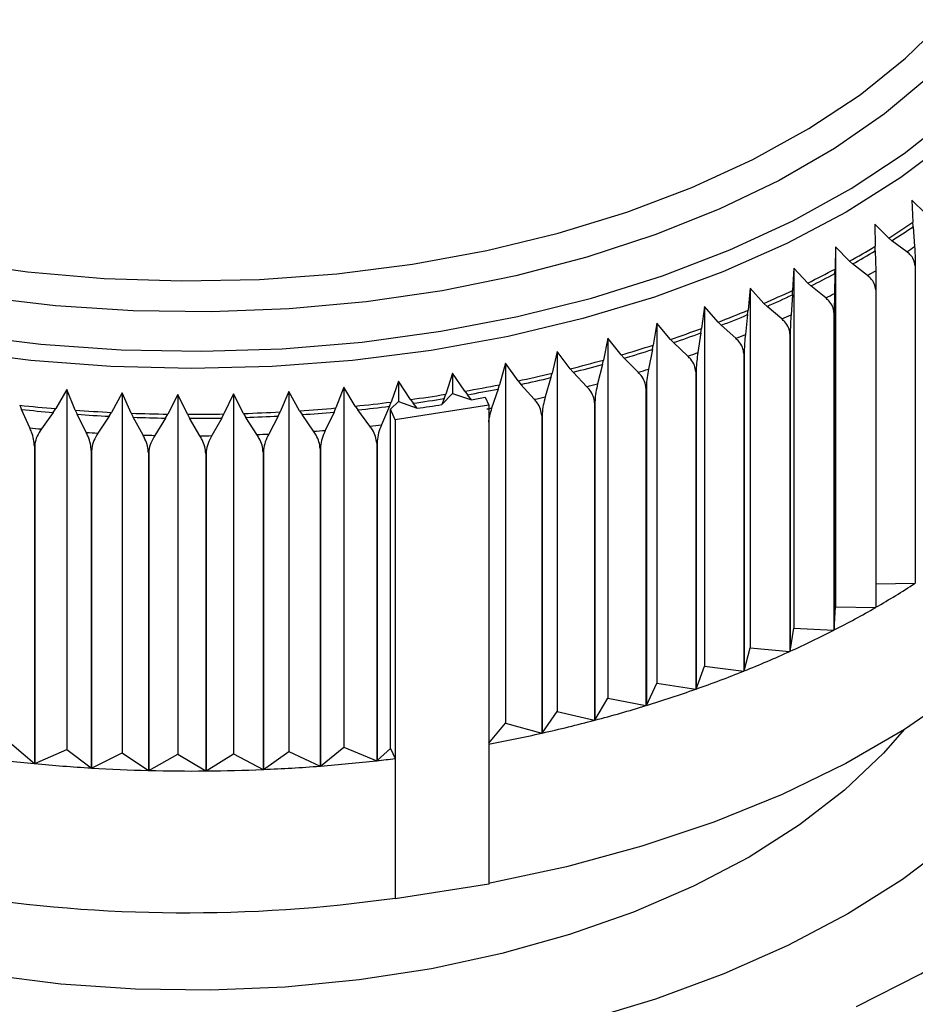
# Model space of a CAD drawing. Header units: millimetres. Extents: x 0 to 420, y 0 to 297.
# Tile 66 of 68: x 387 to 403, y 236 to 254. Entities that reach past the tile are written whole.
import ezdxf

# ---------------------------------------------------------------- set-up
doc = ezdxf.new("R2010")
doc.units = ezdxf.units.MM

msp = doc.modelspace()

# ---------------------------------------------------------------- linework, layer by layer
at = {"color": 7, "linetype": 'Continuous', "lineweight": 25}
for p, q in [((403.12736, 250.20718), (402.88319, 250.4429)), ((402.88319, 250.4429), (402.90496, 250.05365)), ((402.90982, 249.97447), (402.90496, 250.05365)), ((402.47921, 249.77687), (402.23418, 250.02096)), ((402.23418, 250.02096), (402.24144, 249.63122)), ((402.90982, 249.97447), (402.93308, 249.62586)), ((402.47921, 249.77687), (402.53396, 249.73011)), ((402.79584, 249.53664), (402.53396, 249.73011)), ((401.543, 249.62196), (401.53574, 249.23221)), ((401.78804, 249.36947), (401.543, 249.62196)), ((401.543, 249.62196), (401.543, 243.30165)), ((402.24306, 249.55192), (402.24144, 249.63122)), ((402.24306, 249.55192), (402.25083, 249.20278)), ((401.78804, 249.36947), (401.84278, 249.32084)), ((400.8121, 249.24729), (400.79033, 248.85804)), ((401.05628, 248.98644), (400.8121, 249.24729)), ((400.8121, 249.24729), (400.8121, 242.92699)), ((401.53412, 249.15292), (401.53574, 249.23221)), ((402.10467, 249.11841), (401.84278, 249.32084)), ((402.94097, 249.28844), (402.94097, 243.71275)), ((402.94598, 249.29169), (402.94598, 243.71601)), ((401.53412, 249.15292), (401.52635, 248.80378)), ((400.04403, 248.89828), (400.00784, 248.51002)), ((400.28649, 248.62909), (400.04403, 248.89828)), ((400.04403, 248.89828), (400.04403, 242.57797)), ((400.78547, 248.77886), (400.79033, 248.85804)), ((401.05628, 248.98644), (401.11083, 248.93593)), ((401.37179, 248.72455), (401.11083, 248.93593)), ((402.2498, 248.86524), (402.2498, 243.28956)), ((402.25513, 248.86832), (402.25513, 243.29263)), ((400.78547, 248.77886), (400.76221, 248.43025)), ((399.2415, 248.57614), (399.19101, 248.18937)), ((399.48139, 248.29871), (399.2415, 248.57614)), ((399.2415, 248.57614), (399.2415, 242.25584)), ((399.99975, 248.43106), (400.00784, 248.51002)), ((400.28649, 248.62909), (400.34066, 248.57673)), ((400.59979, 248.35645), (400.34066, 248.57673)), ((399.99975, 248.43106), (399.96107, 248.08351)), ((401.51642, 248.46643), (401.51642, 242.89074)), ((401.52205, 248.46931), (401.52205, 242.89363)), ((398.40732, 248.28202), (398.3427, 247.89722)), ((398.64379, 247.99643), (398.40732, 248.28202)), ((398.40732, 248.28202), (398.40732, 241.96172)), ((399.17973, 248.11074), (399.19101, 248.18937)), ((399.48139, 248.29871), (399.53498, 248.2445)), ((399.79136, 248.01539), (399.53498, 248.2445)), ((397.54442, 248.01695), (397.46591, 247.63459)), ((397.77665, 247.72333), (397.54442, 248.01695)), ((397.54442, 248.01695), (397.54442, 241.69664)), ((398.64379, 247.99643), (398.69662, 247.94041)), ((399.17973, 248.11074), (399.12576, 247.76478)), ((400.74339, 248.09339), (400.74339, 242.5177)), ((400.74931, 248.09608), (400.74931, 242.52039)), ((398.32827, 247.81903), (398.25921, 247.47517)), ((398.32827, 247.81903), (398.3427, 247.89722)), ((398.94936, 247.70258), (398.69662, 247.94041)), ((396.65584, 247.78185), (396.5637, 247.40241)), ((396.88301, 247.48037), (396.65584, 247.78185)), ((396.65584, 247.78185), (396.65584, 241.46154)), ((397.44837, 247.55695), (397.46591, 247.63459)), ((397.77665, 247.72333), (397.82854, 247.66552)), ((398.07674, 247.41912), (397.82854, 247.66552)), ((399.93344, 247.74745), (399.93344, 242.17176)), ((399.93963, 247.74993), (399.93963, 242.17424)), ((395.74469, 247.57755), (395.63926, 247.2015)), ((395.966, 247.2684), (395.74469, 247.57755)), ((395.74469, 247.57755), (395.74469, 241.25724)), ((396.88301, 247.48037), (396.93376, 247.4208)), ((397.44837, 247.55695), (397.36446, 247.21571)), ((394.81417, 247.40477), (394.69582, 247.03255)), ((395.02885, 247.08815), (394.81417, 247.40477)), ((394.81417, 247.40477), (394.81417, 247.04521)), ((396.54312, 247.32542), (396.44465, 246.9873)), ((396.54312, 247.32542), (396.5637, 247.40241)), ((397.17656, 247.166), (396.93376, 247.4208)), ((399.08942, 247.42981), (399.08942, 241.85412)), ((399.09585, 247.43208), (399.09585, 241.85639)), ((388.03855, 247.11442), (387.8437, 246.78026)), ((388.1873, 246.75364), (388.03855, 247.11442)), ((388.03855, 247.11442), (388.03855, 240.79411)), ((392.90818, 247.15608), (392.76527, 246.79281)), ((393.10736, 246.82529), (392.90818, 247.15608)), ((392.90818, 247.15608), (392.90818, 240.83578)), ((393.86756, 247.26411), (393.7367, 246.89616)), ((394.07485, 246.94028), (393.86756, 247.26411)), ((393.86756, 247.26411), (393.86756, 246.90456)), ((395.61571, 247.12526), (395.50303, 246.79076)), ((395.61571, 247.12526), (395.63926, 247.2015)), ((395.966, 247.2684), (396.01545, 247.20711)), ((396.25198, 246.9441), (396.01545, 247.20711)), ((398.21428, 247.14159), (398.21428, 241.56591)), ((398.22094, 247.14364), (398.22094, 241.56795)), ((389.01076, 247.05599), (388.82506, 246.71531)), ((389.17079, 246.7005), (389.01076, 247.05599)), ((389.01076, 247.05599), (389.01076, 240.73569)), ((389.98726, 247.03091), (389.81136, 246.68405)), ((390.15801, 246.68108), (389.98726, 247.03091)), ((389.98726, 247.03091), (389.98726, 240.71061)), ((390.96461, 247.03927), (390.79915, 246.68657)), ((391.14549, 246.69546), (390.96461, 247.03927)), ((390.96461, 247.03927), (390.96461, 240.71897)), ((391.9394, 247.08104), (391.78493, 246.72286)), ((392.12976, 246.74359), (391.9394, 247.08104)), ((391.9394, 247.08104), (391.9394, 240.76074)), ((394.07485, 246.94028), (394.12117, 246.87571)), ((394.62861, 246.8509), (394.81417, 247.04521)), ((394.66938, 246.95716), (394.62861, 246.8509)), ((394.66938, 246.95716), (394.69582, 247.03255)), ((394.81417, 247.04521), (395.15076, 246.93809)), ((395.02885, 247.08815), (395.07682, 247.0252)), ((395.15076, 246.93809), (395.07682, 247.0252)), ((395.38663, 246.98098), (395.45261, 246.83882)), ((387.21099, 246.84033), (387.24159, 246.76641)), ((387.38795, 246.44301), (387.24159, 246.76641)), ((387.80016, 246.71338), (387.8437, 246.78026)), ((388.1873, 246.75364), (388.22054, 246.68082)), ((392.73334, 246.71943), (392.76527, 246.79281)), ((393.10736, 246.82529), (393.15185, 246.75916)), ((393.36473, 246.47303), (393.15185, 246.75916)), ((393.70746, 246.82173), (393.5676, 246.49588)), ((393.70746, 246.82173), (393.7367, 246.89616)), ((393.72334, 246.77268), (393.86756, 246.90456)), ((393.81054, 246.58482), (393.72334, 246.77268)), ((393.72334, 240.81193), (393.72334, 246.77268)), ((395.45261, 246.83882), (393.81054, 246.58482)), ((393.86756, 246.90456), (394.19257, 246.78611)), ((394.19257, 246.78611), (394.12117, 246.87571)), ((395.45261, 246.83882), (395.45261, 238.42845)), ((397.31111, 246.88381), (397.31111, 241.30813)), ((397.31796, 246.88563), (397.31796, 241.30994)), ((387.80016, 246.71338), (387.59191, 246.42364)), ((388.37952, 246.36264), (388.22054, 246.68082)), ((388.78357, 246.64698), (388.5851, 246.35029)), ((388.78357, 246.64698), (388.82506, 246.71531)), ((389.17079, 246.7005), (389.20655, 246.62886)), ((389.37759, 246.31633), (389.20655, 246.62886)), ((389.77207, 246.61433), (389.58408, 246.31102)), ((389.77207, 246.61433), (389.81136, 246.68405)), ((390.15801, 246.68108), (390.19616, 246.6107)), ((390.37866, 246.30423), (390.19616, 246.6107)), ((390.76218, 246.61555), (390.58533, 246.30599)), ((390.76218, 246.61555), (390.79915, 246.68657)), ((391.14549, 246.69546), (391.1859, 246.62643)), ((391.37921, 246.32638), (391.1859, 246.62643)), ((391.75043, 246.65062), (391.58534, 246.33521)), ((391.75043, 246.65062), (391.78493, 246.72286)), ((392.12976, 246.74359), (392.17228, 246.67597)), ((392.37573, 246.38272), (392.17228, 246.67597)), ((392.73334, 246.71943), (392.5806, 246.39858)), ((393.81054, 246.58482), (393.81054, 238.17445)), ((396.38306, 246.65738), (396.38306, 241.08169)), ((396.39009, 246.65895), (396.39009, 241.08326)), ((387.46907, 246.12281), (387.46907, 240.54712)), ((387.4765, 246.1221), (387.4765, 240.54642)), ((392.48848, 246.07922), (392.48848, 240.50354)), ((392.49595, 246.0798), (392.49595, 240.50411)), ((393.48269, 246.17349), (393.48269, 240.5978)), ((393.49009, 246.17432), (393.49009, 240.59863)), ((388.46762, 246.04534), (388.46762, 240.46965)), ((388.47512, 246.04489), (388.47512, 240.4692)), ((389.47237, 246.00215), (389.47237, 240.42647)), ((389.4799, 246.00196), (389.4799, 240.42627)), ((390.47979, 245.9934), (390.47979, 240.41772)), ((390.48733, 245.99347), (390.48733, 240.41778)), ((391.48634, 246.01912), (391.48634, 240.44344)), ((391.49386, 246.01945), (391.49386, 240.44376)), ((402.25513, 243.70102), (402.94097, 243.71275)), ((401.52205, 242.89363), (401.543, 243.30165)), ((401.543, 243.30165), (402.2498, 243.28956)), ((400.74931, 242.52039), (400.8121, 242.92699)), ((400.8121, 242.92699), (401.51642, 242.89074)), ((399.93963, 242.17424), (400.04403, 242.57797)), ((400.04403, 242.57797), (400.74339, 242.5177)), ((399.09585, 241.85639), (399.2415, 242.25584)), ((399.2415, 242.25584), (399.93344, 242.17176)), ((398.22094, 241.56795), (398.40732, 241.96172)), ((398.40732, 241.96172), (399.08942, 241.85412)), ((397.31796, 241.30994), (397.54442, 241.69664)), ((397.54442, 241.69664), (398.21428, 241.56591)), ((396.39009, 241.08326), (396.65584, 241.46154)), ((396.65584, 241.46154), (397.31111, 241.30813)), ((395.45261, 240.90329), (395.74469, 241.25724)), ((395.74469, 241.25724), (396.38306, 241.08169)), ((387.07404, 240.88569), (387.46907, 240.54712)), ((387.4765, 240.54642), (388.03855, 240.79411)), ((388.03855, 240.79411), (388.46762, 240.46965)), ((388.47512, 240.4692), (389.01076, 240.73569)), ((389.01076, 240.73569), (389.47237, 240.42647)), ((389.4799, 240.42627), (389.98726, 240.71061)), ((389.98726, 240.71061), (390.47979, 240.41772)), ((390.48733, 240.41778), (390.96461, 240.71897)), ((390.96461, 240.71897), (391.48634, 240.44344)), ((391.49386, 240.44376), (391.9394, 240.76074)), ((391.9394, 240.76074), (392.48848, 240.50354)), ((392.49595, 240.50411), (392.90818, 240.83578)), ((392.90818, 240.83578), (393.48269, 240.5978)), ((393.49009, 240.59863), (393.72334, 240.81193)), ((393.72334, 240.81193), (393.80503, 240.63593)), ((393.80503, 240.63593), (393.80503, 238.18631)), ((395.45261, 238.42845), (393.81054, 238.17445)), ((393.81054, 238.17445), (393.80503, 238.18631))]:
    msp.add_line(p, q, dxfattribs=at)
at = {"color": 8, "linetype": 'Continuous', "lineweight": 25, "flags": 128}
for points in [[(386.02056, 249.37125), (387.34717, 249.18462), (388.69769, 249.06841), (390.06092, 249.02357), (391.42556, 249.05048), (392.78031, 249.14892), (394.11394, 249.31807), (395.4154, 249.55653), (396.6739, 249.86232), (397.87903, 250.23291), (399.02078, 250.66522), (400.08971, 251.15569), (401.07694, 251.70023), (401.97431, 252.29435), (402.77438, 252.93311), (403.47052, 253.61122)], [(403.1851, 252.61009), (402.40336, 251.95869), (401.52363, 251.35037), (400.55297, 250.79002), (399.49922, 250.28216), (398.37084, 249.83087), (397.17694, 249.43979), (395.92712, 249.11207), (394.63144, 248.85034), (393.30033, 248.65671), (391.94452, 248.53275), (390.57491, 248.47944), (389.20255, 248.49722), (387.83847, 248.58595), (386.49365, 248.7449)], [(378.8937, 250.49858), (379.94012, 249.94572), (381.06708, 249.44841), (382.26577, 249.01055), (383.5268, 248.63556), (384.8403, 248.32638), (386.196, 248.08542), (387.58329, 247.91458), (388.9913, 247.81518), (390.40902, 247.78801), (391.82535, 247.83328), (393.2292, 247.95063), (394.6096, 248.13915), (395.95574, 248.39736), (397.25707, 248.72325), (398.50342, 249.11425), (399.68504, 249.56731), (400.79267, 250.07889), (401.81764, 250.64497), (402.75194, 251.26114), (403.58825, 251.92256)], [(403.55631, 251.48713), (402.69244, 250.83721), (401.73374, 250.23322), (400.6875, 249.67977), (399.56168, 249.18107), (398.36486, 248.74091), (397.10613, 248.36265), (395.79509, 248.04915), (394.44171, 247.80281), (393.05628, 247.6255), (391.64936, 247.51857), (390.23165, 247.48284), (388.81394, 247.51857), (387.40702, 247.6255), (386.02159, 247.80281), (384.66821, 248.04915), (383.35717, 248.36265), (382.09844, 248.74091), (380.90162, 249.18107), (379.7758, 249.67977), (378.72956, 250.23322)], [(401.91314, 236.27875), (403.04356, 236.85597), (404.08872, 237.48447), (405.04166, 238.16004), (405.89605, 238.87822), (406.64619, 239.6342), (407.28709, 240.42296), (407.8145, 241.23926), (408.22489, 242.07766), (408.51554, 242.93258), (408.68451, 243.79833), (408.73069, 244.66916), (408.65375, 245.53925), (408.45422, 246.40283), (408.13342, 247.25415), (407.69349, 248.08755), (407.23165, 248.77284)]]:
    msp.add_lwpolyline(points, dxfattribs=at)
at = {"color": 7, "linetype": 'Continuous', "lineweight": 25, "flags": 128}
for points in [[(402.94598, 249.29169), (402.94535, 249.29129), (402.94473, 249.29088), (402.9441, 249.29047), (402.94347, 249.29007), (402.94285, 249.28966), (402.94222, 249.28925), (402.9416, 249.28885), (402.94097, 249.28844)], [(402.25513, 248.86832), (402.25446, 248.86793), (402.2538, 248.86755), (402.25313, 248.86717), (402.25247, 248.86678), (402.2518, 248.8664), (402.25113, 248.86601), (402.25047, 248.86563), (402.2498, 248.86524)], [(401.52205, 248.46931), (401.52135, 248.46895), (401.52064, 248.46859), (401.51994, 248.46823), (401.51923, 248.46787), (401.51853, 248.46751), (401.51782, 248.46715), (401.51712, 248.46679), (401.51642, 248.46643)], [(400.74931, 248.09608), (400.74857, 248.09574), (400.74783, 248.09541), (400.74709, 248.09507), (400.74635, 248.09474), (400.74561, 248.0944), (400.74487, 248.09406), (400.74413, 248.09373), (400.74339, 248.09339)], [(399.93963, 247.74993), (399.93886, 247.74962), (399.93809, 247.74931), (399.93731, 247.749), (399.93654, 247.74869), (399.93577, 247.74838), (399.93499, 247.74807), (399.93422, 247.74776), (399.93344, 247.74745)], [(399.09585, 247.43208), (399.09505, 247.43179), (399.09424, 247.43151), (399.09344, 247.43123), (399.09264, 247.43094), (399.09183, 247.43066), (399.09103, 247.43038), (399.09022, 247.43009), (399.08942, 247.42981)], [(398.22094, 247.14364), (398.2201, 247.14338), (398.21927, 247.14313), (398.21844, 247.14287), (398.21761, 247.14262), (398.21678, 247.14236), (398.21595, 247.14211), (398.21511, 247.14185), (398.21428, 247.14159)], [(397.31796, 246.88563), (397.3171, 246.8854), (397.31624, 246.88517), (397.31539, 246.88495), (397.31453, 246.88472), (397.31367, 246.88449), (397.31282, 246.88427), (397.31196, 246.88404), (397.31111, 246.88381)], [(396.39009, 246.65895), (396.38921, 246.65875), (396.38833, 246.65856), (396.38745, 246.65836), (396.38657, 246.65816), (396.3857, 246.65797), (396.38482, 246.65777), (396.38394, 246.65757), (396.38306, 246.65738)], [(387.4765, 246.1221), (387.47557, 246.12219), (387.47464, 246.12228), (387.47371, 246.12237), (387.47278, 246.12245), (387.47185, 246.12254), (387.47093, 246.12263), (387.47, 246.12272), (387.46907, 246.12281)], [(392.49595, 246.0798), (392.49502, 246.07973), (392.49408, 246.07966), (392.49315, 246.07958), (392.49222, 246.07951), (392.49128, 246.07944), (392.49035, 246.07937), (392.48942, 246.07929), (392.48848, 246.07922)], [(393.49009, 246.17432), (393.48917, 246.17422), (393.48824, 246.17411), (393.48732, 246.17401), (393.48639, 246.1739), (393.48547, 246.1738), (393.48454, 246.17369), (393.48362, 246.17359), (393.48269, 246.17349)], [(388.47512, 246.04489), (388.47418, 246.04494), (388.47324, 246.045), (388.47231, 246.04506), (388.47137, 246.04511), (388.47043, 246.04517), (388.4695, 246.04522), (388.46856, 246.04528), (388.46762, 246.04534)], [(389.4799, 246.00196), (389.47896, 246.00198), (389.47802, 246.00201), (389.47708, 246.00203), (389.47614, 246.00206), (389.4752, 246.00208), (389.47426, 246.0021), (389.47332, 246.00213), (389.47237, 246.00215)], [(390.48733, 245.99347), (390.48639, 245.99346), (390.48545, 245.99345), (390.4845, 245.99344), (390.48356, 245.99344), (390.48262, 245.99343), (390.48168, 245.99342), (390.48074, 245.99341), (390.47979, 245.9934)], [(391.49386, 246.01945), (391.49292, 246.01941), (391.49198, 246.01937), (391.49104, 246.01933), (391.4901, 246.01929), (391.48916, 246.01925), (391.48822, 246.0192), (391.48728, 246.01916), (391.48634, 246.01912)], [(406.51762, 244.95056), (406.53165, 244.56022), (406.46962, 243.74011), (406.28402, 242.92623), (405.97624, 242.12479), (405.54864, 241.34189), (405.00447, 240.58347), (404.34786, 239.85533), (403.58383, 239.16299), (402.71817, 238.51173), (401.75749, 237.9065), (400.70909, 237.35191), (399.58095, 236.85217), (398.38165, 236.41111), (397.12033, 236.03206)], [(406.51762, 244.95056), (406.53165, 244.56022), (406.46962, 243.74011), (406.28402, 242.92623), (405.97624, 242.12479), (405.54864, 241.34189), (405.00447, 240.58347), (404.34786, 239.85533), (403.58383, 239.16299), (402.71817, 238.51173), (401.75749, 237.9065), (400.70909, 237.35191), (399.58095, 236.85217), (398.38165, 236.41111), (397.12033, 236.03206)], [(406.41185, 244.77012), (405.90339, 243.97799), (405.2788, 243.21404), (404.54272, 242.48393), (403.70061, 241.79307), (402.75869, 241.14657), (401.72396, 240.54923), (400.60407, 240.00548), (399.40733, 239.51933), (398.14261, 239.09441), (396.81926, 238.73384), (395.44711, 238.44031)], [(402.75286, 241.1429), (402.3875, 240.72842), (401.70152, 240.07872), (400.91166, 239.46961), (400.02508, 238.9066), (399.04981, 238.39479), (397.99468, 237.93881), (396.86925, 237.5428), (395.68371, 237.21034), (394.44879, 236.94444), (393.17568, 236.74751), (391.87591, 236.62133), (390.56125, 236.56705), (389.2436, 236.58516), (387.9349, 236.67549), (386.64701, 236.83723)]]:
    msp.add_lwpolyline(points, dxfattribs=at)
at = {"color": 7, "linetype": 'Continuous', "lineweight": 25}
for centre, radius, start, end in [((394.87695, 261.93616), 14.34025, 302.014531, 304.043559), ((394.88805, 261.90197), 14.37408, 302.135509, 303.922581), ((394.15977, 263.10702), 15.71339, 299.0428, 300.951823), ((394.16917, 263.07561), 15.75049, 299.156623, 300.838), ((394.94115, 261.76856), 14.53671, 302.706444, 303.351646), ((393.48385, 264.34935), 17.12778, 296.238831, 298.04125), ((394.21411, 262.95551), 15.92879, 299.693791, 300.300832), ((393.49164, 264.32087), 17.16824, 296.346298, 297.933783), ((392.86043, 265.6404), 18.56155, 293.583047, 295.291407), ((392.86674, 265.61498), 18.60541, 293.684906, 295.189548), ((393.5289, 264.2149), 17.36266, 296.853469, 297.426612), ((392.29855, 266.95485), 19.99112, 291.057305, 292.683214), ((392.30353, 266.93254), 20.03838, 291.154248, 292.586271), ((392.89691, 265.52369), 18.81618, 294.165611, 294.708843), ((391.80481, 268.2655), 21.39175, 288.644904, 290.199042), ((391.80862, 268.24629), 21.44233, 288.737568, 290.106378), ((392.3273, 266.85618), 20.26543, 291.611752, 292.128767), ((391.38319, 269.54411), 22.73813, 286.330521, 287.822684), ((391.386, 269.52792), 22.79191, 286.419489, 287.733716), ((391.03497, 270.76225), 24.00511, 284.100091, 285.539275), ((391.82676, 268.18482), 21.68533, 289.174877, 289.669069), ((391.03694, 270.74894), 24.0619, 284.1859, 285.453466), ((391.39933, 269.48098), 23.05024, 286.83936, 287.313845), ((390.75871, 271.89212), 25.1683, 281.940669, 283.33516), ((390.76003, 271.88148), 25.22785, 282.023814, 283.252016), ((390.55039, 272.90743), 26.2048, 279.840282, 281.197753), ((390.5512, 272.8992), 26.2668, 279.921219, 281.116816), ((391.04629, 270.71583), 24.33464, 284.590864, 285.048502), ((390.40353, 273.78418), 27.09379, 277.787771, 279.115383), ((390.40399, 273.77801), 27.1579, 277.866928, 279.036226), ((390.53474, 272.99402), 26.46166, 280.046185, 280.565266), ((390.76621, 271.86121), 25.51383, 282.416201, 282.859629), ((390.18429, 274.79456), 28.11191, 263.928661, 265.224021), ((390.18415, 274.79078), 28.17843, 264.005896, 265.146787), ((390.2194, 275.24121), 28.55995, 265.91984, 267.201616), ((390.25766, 275.04167), 28.35994, 273.784953, 275.072748), ((390.30947, 274.50137), 27.81715, 275.772649, 277.077144), ((390.30969, 274.4969), 27.88297, 275.850428, 276.999365), ((390.40468, 273.77854), 27.25692, 277.988248, 278.914907), ((390.56577, 272.83307), 26.5062, 280.552031, 280.735071), ((390.21935, 275.23849), 28.62753, 265.996264, 267.125191), ((390.23071, 275.49294), 28.81195, 267.891759, 269.166049), ((390.2307, 275.49082), 28.88013, 267.967736, 269.090072), ((390.23167, 275.5436), 28.86261, 269.853774, 271.126573), ((390.23168, 275.54159), 28.93091, 269.929663, 271.050685), ((390.23609, 275.39194), 28.71088, 271.815103, 273.092383), ((390.23612, 275.38957), 28.77882, 271.891259, 273.016227), ((390.25775, 275.03848), 28.42705, 273.861736, 274.995965), ((390.18352, 274.80346), 28.49791, 264.370389, 264.782294), ((390.31068, 274.50625), 28.19909, 276.217492, 276.632302), ((390.21915, 275.25624), 28.9521, 266.356935, 266.764521), ((390.23067, 275.51143), 29.20756, 268.326301, 268.731507), ((390.23169, 275.56278), 29.25892, 270.287808, 270.69254), ((390.23621, 275.40904), 29.10511, 272.250665, 272.656821), ((390.25812, 275.05397), 28.74935, 274.2241, 274.633601), ((394.59854, 256.56178), 15.31972, 299.985875, 302.994265), ((393.88659, 257.79506), 16.74375, 297.130508, 299.965792), ((393.22271, 259.09002), 18.19896, 294.429506, 297.111541), ((392.61729, 260.42204), 19.66212, 291.86424, 294.411498), ((392.07834, 261.76425), 21.1085, 289.417541, 291.847055), ((391.61125, 263.08828), 22.51249, 287.07365, 289.401063), ((391.21872, 264.3651), 23.84829, 284.818111, 287.057775), ((390.90067, 265.56593), 25.09053, 282.63764, 284.802749), ((390.65502, 266.65963), 26.21148, 280.534283, 282.622802), ((390.1525, 268.79033), 28.3704, 262.577687, 264.572519), ((390.20527, 269.34139), 28.92398, 264.586502, 266.555797), ((390.27976, 269.08935), 28.67102, 274.433228, 276.41409), ((390.32357, 268.68711), 28.2664, 276.432007, 277.074856), ((390.13645, 264.0434), 26.11604, 244.338747, 278.075175), ((390.2272, 269.69862), 29.28189, 266.56965, 268.522864), ((390.23164, 269.85331), 29.43663, 268.536645, 270.483007), ((390.23255, 269.80164), 29.38496, 270.496774, 272.445417), ((390.24402, 269.54489), 29.12796, 272.459228, 274.419317)]:
    msp.add_arc(centre, radius, start, end, dxfattribs=at)
for points, knots in [([(402.94097, 249.28844), (402.93592, 249.32519), (402.92583, 249.39859), (402.86401, 249.4812), (402.81422, 249.52169), (402.79584, 249.53664)], [0, 0, 0, 0, 0.3874503, 0.77384192, 1, 1, 1, 1]), ([(402.93308, 249.62586), (402.93612, 249.57584), (402.94222, 249.47536), (402.94569, 249.35955), (402.94592, 249.30439), (402.94598, 249.29169)], [0, 0, 0, 0, 0.43279435, 0.86945401, 1, 1, 1, 1]), ([(402.25083, 249.20278), (402.25184, 249.15269), (402.25387, 249.05207), (402.25504, 248.93618), (402.25511, 248.88102), (402.25513, 248.86832)], [0, 0, 0, 0, 0.43279435, 0.86945401, 1, 1, 1, 1]), ([(402.2498, 248.86524), (402.24475, 248.90217), (402.23466, 248.97591), (402.17284, 249.06064), (402.12305, 249.10283), (402.10467, 249.11841)], [0, 0, 0, 0, 0.3874503, 0.77384192, 1, 1, 1, 1]), ([(401.51642, 248.46643), (401.51138, 248.50352), (401.50133, 248.57761), (401.43972, 248.66445), (401.39011, 248.70834), (401.37179, 248.72455)], [0, 0, 0, 0, 0.387450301, 0.773841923, 1, 1, 1, 1]), ([(401.52635, 248.80378), (401.52534, 248.75369), (401.52331, 248.65307), (401.52215, 248.53717), (401.52207, 248.48201), (401.52205, 248.46931)], [0, 0, 0, 0, 0.43279435, 0.86945401, 1, 1, 1, 1]), ([(400.74339, 248.09339), (400.73839, 248.13066), (400.72841, 248.20509), (400.66724, 248.29403), (400.61798, 248.33962), (400.59979, 248.35645)], [0, 0, 0, 0, 0.3874503, 0.77384192, 1, 1, 1, 1]), ([(400.76221, 248.43025), (400.75917, 248.38023), (400.75307, 248.27975), (400.7496, 248.16393), (400.74937, 248.10878), (400.74931, 248.09608)], [0, 0, 0, 0, 0.43279435, 0.86945401, 1, 1, 1, 1]), ([(399.93344, 247.74745), (399.9285, 247.78488), (399.91862, 247.85966), (399.8581, 247.95068), (399.80936, 247.99794), (399.79136, 248.01539)], [0, 0, 0, 0, 0.387450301, 0.773841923, 1, 1, 1, 1]), ([(399.96107, 248.08351), (399.95602, 248.03363), (399.94588, 247.93342), (399.9401, 247.81777), (399.93972, 247.76262), (399.93963, 247.74993)], [0, 0, 0, 0, 0.43279435, 0.86945401, 1, 1, 1, 1]), ([(399.08942, 247.42981), (399.08455, 247.46741), (399.07481, 247.54252), (399.01515, 247.6356), (398.9671, 247.68452), (398.94936, 247.70258)], [0, 0, 0, 0, 0.387450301, 0.773841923, 1, 1, 1, 1]), ([(399.12576, 247.76478), (399.11872, 247.71511), (399.10457, 247.61532), (399.09651, 247.4999), (399.09597, 247.44477), (399.09585, 247.43208)], [0, 0, 0, 0, 0.432794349, 0.869454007, 1, 1, 1, 1]), ([(398.25921, 247.47517), (398.2502, 247.42577), (398.2321, 247.32654), (398.22178, 247.21143), (398.22109, 247.15632), (398.22094, 247.14364)], [0, 0, 0, 0, 0.43279435, 0.86945401, 1, 1, 1, 1]), ([(398.21428, 247.14159), (398.2095, 247.17936), (398.19993, 247.2548), (398.14134, 247.34991), (398.09416, 247.40046), (398.07674, 247.41912)], [0, 0, 0, 0, 0.3874503, 0.77384192, 1, 1, 1, 1]), ([(397.31111, 246.88381), (397.30642, 246.92175), (397.29707, 246.99751), (397.23976, 247.0946), (397.1936, 247.14674), (397.17656, 247.166)], [0, 0, 0, 0, 0.3874503, 0.77384192, 1, 1, 1, 1]), ([(397.36446, 247.21571), (397.35351, 247.16665), (397.33152, 247.0681), (397.31898, 246.95339), (397.31815, 246.89831), (397.31796, 246.88563)], [0, 0, 0, 0, 0.43279435, 0.86945401, 1, 1, 1, 1]), ([(396.38306, 246.65738), (396.3785, 246.69547), (396.36939, 246.77154), (396.31355, 246.87057), (396.26858, 246.92427), (396.25198, 246.9441)], [0, 0, 0, 0, 0.3874503, 0.77384192, 1, 1, 1, 1]), ([(396.44465, 246.9873), (396.43181, 246.93866), (396.406, 246.84092), (396.39129, 246.72668), (396.39031, 246.67162), (396.39009, 246.65895)], [0, 0, 0, 0, 0.43279435, 0.86945401, 1, 1, 1, 1]), ([(395.50303, 246.79076), (395.48797, 246.74223), (395.46193, 246.6583), (395.45011, 246.5759), (395.44512, 246.54114)], [0, 0, 0, 0, 0.57807724, 1, 1, 1, 1]), ([(387.46907, 246.12281), (387.46624, 246.16206), (387.4606, 246.24047), (387.42605, 246.35375), (387.39823, 246.41894), (387.38795, 246.44301)], [0, 0, 0, 0, 0.3874503, 0.77384192, 1, 1, 1, 1]), ([(387.59191, 246.42364), (387.56474, 246.38131), (387.51016, 246.29625), (387.47904, 246.18924), (387.47698, 246.13466), (387.4765, 246.1221)], [0, 0, 0, 0, 0.43279435, 0.86945401, 1, 1, 1, 1]), ([(393.48269, 246.17349), (393.47859, 246.21202), (393.47039, 246.28899), (393.42014, 246.39348), (393.37967, 246.45158), (393.36473, 246.47303)], [0, 0, 0, 0, 0.3874503, 0.77384192, 1, 1, 1, 1]), ([(393.5676, 246.49588), (393.54935, 246.44883), (393.51269, 246.35431), (393.4918, 246.2419), (393.49041, 246.18696), (393.49009, 246.17432)], [0, 0, 0, 0, 0.43279435, 0.86945401, 1, 1, 1, 1]), ([(388.46762, 246.04534), (388.46456, 246.08449), (388.45843, 246.1627), (388.4209, 246.27474), (388.39068, 246.33894), (388.37952, 246.36264)], [0, 0, 0, 0, 0.387450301, 0.773841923, 1, 1, 1, 1]), ([(388.5851, 246.35029), (388.55921, 246.30704), (388.50719, 246.22016), (388.47754, 246.11211), (388.47557, 246.05746), (388.47512, 246.04489)], [0, 0, 0, 0, 0.43279435, 0.86945401, 1, 1, 1, 1]), ([(389.47237, 246.00215), (389.46908, 246.0412), (389.46249, 246.11918), (389.42211, 246.2299), (389.38959, 246.29302), (389.37759, 246.31633)], [0, 0, 0, 0, 0.387450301, 0.773841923, 1, 1, 1, 1]), ([(389.58408, 246.31102), (389.55955, 246.26691), (389.51028, 246.1783), (389.48219, 246.06926), (389.48033, 246.01455), (389.4799, 246.00196)], [0, 0, 0, 0, 0.43279435, 0.86945401, 1, 1, 1, 1]), ([(390.47979, 245.9934), (390.47627, 246.03233), (390.46924, 246.11009), (390.42616, 246.21937), (390.39147, 246.28134), (390.37866, 246.30423)], [0, 0, 0, 0, 0.3874503, 0.77384192, 1, 1, 1, 1]), ([(390.58533, 246.30599), (390.56226, 246.26107), (390.51591, 246.17082), (390.48948, 246.06085), (390.48773, 246.00607), (390.48733, 245.99347)], [0, 0, 0, 0, 0.43279435, 0.86945401, 1, 1, 1, 1]), ([(391.48634, 246.01912), (391.48261, 246.05793), (391.47517, 246.13543), (391.42953, 246.2432), (391.39278, 246.30395), (391.37921, 246.32638)], [0, 0, 0, 0, 0.3874503, 0.77384192, 1, 1, 1, 1]), ([(391.58534, 246.33521), (391.5638, 246.28953), (391.52054, 246.19775), (391.49587, 246.08689), (391.49423, 246.03207), (391.49386, 246.01945)], [0, 0, 0, 0, 0.432794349, 0.869454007, 1, 1, 1, 1]), ([(392.48848, 246.07922), (392.48456, 246.1179), (392.47672, 246.19514), (392.42869, 246.30131), (392.39001, 246.36076), (392.37573, 246.38272)], [0, 0, 0, 0, 0.3874503, 0.77384192, 1, 1, 1, 1]), ([(392.5806, 246.39858), (392.56067, 246.35219), (392.52063, 246.25898), (392.49781, 246.14732), (392.4963, 246.09243), (392.49595, 246.0798)], [0, 0, 0, 0, 0.43279435, 0.86945401, 1, 1, 1, 1])]:
    msp.add_open_spline(points, degree=3, knots=knots, dxfattribs=at)

doc.saveas('drawing.dxf')
